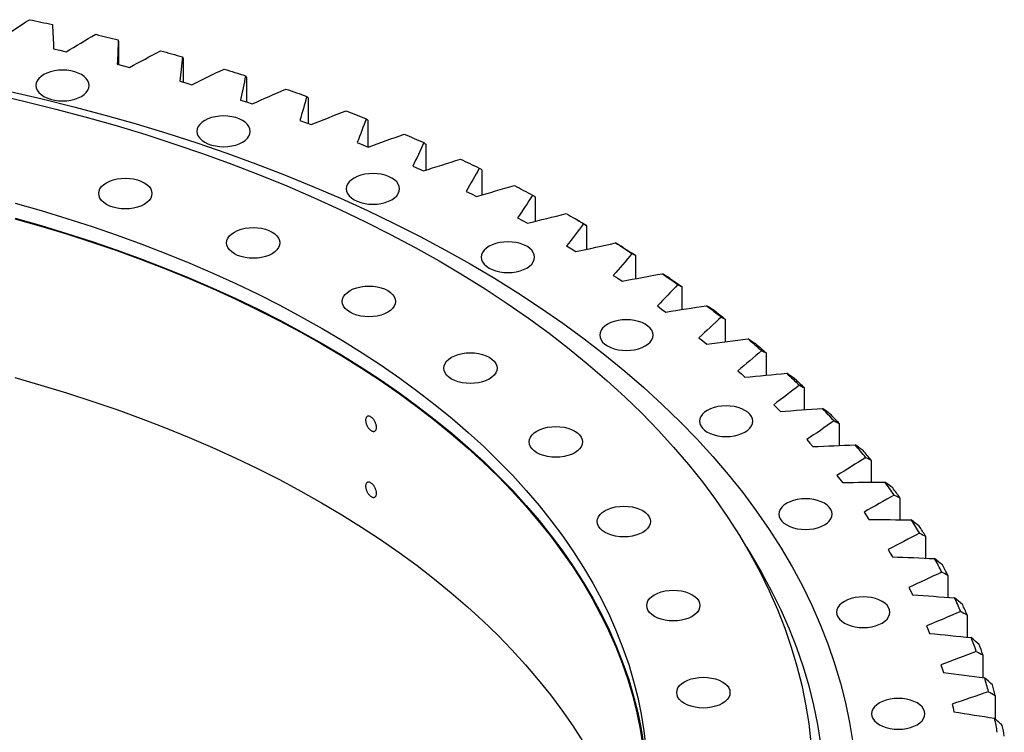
# Model space of a CAD drawing. Header units: millimetres. Extents: x 582 to 9113, y 24953 to 31120.
# Tile 19 of 19: x 6636 to 7172, y 28207 to 28595. Entities that reach past the tile are written whole.
import ezdxf

# ---------------------------------------------------------------- set-up
doc = ezdxf.new("R2010")
doc.units = ezdxf.units.MM
doc.header["$LTSCALE"] = 50

msp = doc.modelspace()

# ---------------------------------------------------------------- linework, layer by layer
at = {"color": 7, "linetype": 'Continuous', "lineweight": 25}
for p, q in [((6689.63, 28583.24), (6689.63, 28570.57)), ((6654.38, 28579.04), (6657.8, 28578.28)), ((6657.8, 28578.28), (6661.19, 28577.5)), ((6724.9, 28573.93), (6724.9, 28560.89)), ((6689.06, 28570.72), (6692.41, 28569.87)), ((6692.41, 28569.87), (6695.74, 28568.98)), ((6759.34, 28563.64), (6759.34, 28550.18)), ((6723.01, 28561.44), (6726.28, 28560.49)), ((6726.28, 28560.49), (6729.53, 28559.52)), ((6756.14, 28551.22), (6759.33, 28550.18)), ((6792.88, 28552.4), (6792.88, 28538.44)), ((6759.33, 28550.18), (6762.49, 28549.12)), ((6788.37, 28540.09), (6791.47, 28538.97)), ((6791.47, 28538.97), (6794.54, 28537.82)), ((6825.45, 28540.24), (6825.45, 28525.7)), ((6819.64, 28528.07), (6822.64, 28526.86)), ((6822.64, 28526.86), (6825.61, 28525.63)), ((6856.96, 28527.19), (6856.96, 28513.02)), ((6849.86, 28515.2), (6852.76, 28513.91)), ((6852.76, 28513.91), (6855.62, 28512.59)), ((6887.34, 28513.27), (6887.34, 28499.54)), ((6878.97, 28501.5), (6881.76, 28500.13)), ((6881.76, 28500.13), (6884.51, 28498.73)), ((6916.51, 28498.52), (6916.51, 28485.17)), ((6906.9, 28487), (6909.57, 28485.55)), ((6909.57, 28485.55), (6912.2, 28484.08)), ((6940.97, 28484.98), (6938.15, 28486.61)), ((6944.42, 28482.97), (6944.42, 28469.95)), ((6933.58, 28471.74), (6936.13, 28470.22)), ((6936.13, 28470.22), (6938.63, 28468.68)), ((6971, 28466.67), (6971, 28453.92)), ((6958.96, 28455.75), (6961.37, 28454.16)), ((6961.37, 28454.16), (6963.75, 28452.56)), ((6996.18, 28449.64), (6996.18, 28437.12)), ((6982.97, 28439.08), (6985.25, 28437.42)), ((6985.25, 28437.42), (6987.48, 28435.75)), ((7019.91, 28431.93), (7019.91, 28419.6)), ((7005.55, 28421.75), (7007.69, 28420.04)), ((7007.69, 28420.04), (7009.78, 28418.3)), ((7042.12, 28413.58), (7042.12, 28401.4)), ((7026.66, 28403.82), (7028.65, 28402.04)), ((7028.65, 28402.04), (7030.6, 28400.25)), ((7062.78, 28394.63), (7062.78, 28382.56)), ((7046.24, 28385.31), (7048.08, 28383.49)), ((7048.08, 28383.49), (7049.88, 28381.65)), ((7081.82, 28375.13), (7081.82, 28363.12)), ((7064.25, 28366.29), (7065.94, 28364.41)), ((7065.94, 28364.41), (7067.58, 28362.52)), ((7099.21, 28355.11), (7099.21, 28343.14)), ((7080.65, 28346.78), (7082.18, 28344.86)), ((7082.18, 28344.86), (7083.66, 28342.93)), ((7114.91, 28334.64), (7114.91, 28322.66)), ((7095.4, 28326.84), (7096.76, 28324.88)), ((7096.76, 28324.88), (7098.08, 28322.9)), ((7128.87, 28313.75), (7128.87, 28301.73)), ((7108.46, 28306.5), (7109.66, 28304.51)), ((7109.66, 28304.51), (7110.8, 28302.5)), ((7141.07, 28292.5), (7141.07, 28280.4)), ((7119.8, 28285.83), (7120.83, 28283.81)), ((7120.83, 28283.81), (7121.81, 28281.77)), ((7151.48, 28270.93), (7151.48, 28258.72)), ((7129.4, 28264.87), (7130.26, 28262.82)), ((7130.26, 28262.82), (7131.07, 28260.76)), ((7160.07, 28249.1), (7160.07, 28236.74)), ((7137.23, 28243.67), (7137.92, 28241.59)), ((7137.92, 28241.59), (7138.55, 28239.51)), ((7166.82, 28227.05), (7166.82, 28214.22)), ((7143.29, 28222.27), (7143.8, 28220.17)), ((7143.8, 28220.17), (7144.25, 28218.08))]:
    msp.add_line(p, q, dxfattribs=at)
at = {"color": 7, "linetype": 'Continuous', "lineweight": 25, "flags": 128}
for points in [[(6641.29, 28594.97), (6642.85, 28594.65), (6644.41, 28594.32), (6645.98, 28593.99), (6647.54, 28593.67), (6649.1, 28593.34), (6650.66, 28593), (6652.22, 28592.67), (6653.77, 28592.33)], [(6677.32, 28586.99), (6678.85, 28586.62), (6680.39, 28586.26), (6681.92, 28585.89), (6683.45, 28585.52), (6684.98, 28585.14), (6686.51, 28584.77), (6688.04, 28584.39), (6689.57, 28584.01)], [(6712.64, 28578.02), (6714.14, 28577.61), (6715.64, 28577.2), (6717.14, 28576.79), (6718.64, 28576.37), (6720.14, 28575.96), (6721.64, 28575.54), (6723.13, 28575.12), (6724.63, 28574.7)], [(6649.04, 28553.2), (6650.77, 28552.35), (6652.71, 28551.66), (6654.81, 28551.16), (6657.03, 28550.85), (6659.29, 28550.75), (6661.56, 28550.85), (6663.77, 28551.16), (6665.88, 28551.66), (6667.82, 28552.35), (6669.55, 28553.2), (6671.02, 28554.2), (6672.21, 28555.32), (6673.08, 28556.53), (6673.62, 28557.81), (6673.79, 28559.12), (6673.62, 28560.43), (6673.08, 28561.71), (6672.21, 28562.92), (6671.02, 28564.04), (6669.55, 28565.04), (6667.82, 28565.89), (6665.88, 28566.58), (6663.77, 28567.08), (6661.56, 28567.39), (6659.29, 28567.49), (6657.03, 28567.39), (6654.81, 28567.08), (6652.71, 28566.58), (6650.77, 28565.89), (6649.04, 28565.04), (6647.56, 28564.04), (6646.37, 28562.92), (6645.5, 28561.71), (6644.97, 28560.43), (6644.79, 28559.12), (6644.97, 28557.81), (6645.5, 28556.53), (6646.37, 28555.32), (6647.56, 28554.2), (6649.04, 28553.2)], [(6747.16, 28568.07), (6748.63, 28567.62), (6750.1, 28567.17), (6751.56, 28566.71), (6753.03, 28566.26), (6754.49, 28565.8), (6755.95, 28565.34), (6757.41, 28564.88), (6758.86, 28564.42)], [(6780.82, 28557.17), (6782.25, 28556.68), (6783.67, 28556.19), (6785.1, 28555.69), (6786.52, 28555.2), (6787.95, 28554.7), (6789.36, 28554.2), (6790.78, 28553.7), (6792.2, 28553.2)], [(6622.14, 28554.34), (6639.01, 28550.45), (6655.7, 28546.31), (6672.2, 28541.92), (6688.5, 28537.28), (6704.58, 28532.4), (6720.43, 28527.27), (6736.04, 28521.91), (6751.41, 28516.31), (6766.52, 28510.49), (6781.35, 28504.43), (6795.91, 28498.16), (6810.18, 28491.66), (6824.15, 28484.96), (6837.81, 28478.04), (6851.15, 28470.92), (6864.16, 28463.6)], [(6630.74, 28555.84), (6648.2, 28551.82), (6665.47, 28547.54), (6682.54, 28542.99), (6699.39, 28538.19), (6716.03, 28533.14), (6732.43, 28527.84), (6748.58, 28522.29), (6764.48, 28516.5), (6780.11, 28510.47), (6795.46, 28504.21), (6810.52, 28497.72), (6825.28, 28491), (6839.73, 28484.06), (6853.87, 28476.91), (6867.67, 28469.54), (6881.13, 28461.97)], [(6736.68, 28528.25), (6738.41, 28527.4), (6740.35, 28526.71), (6742.45, 28526.21), (6744.66, 28525.91), (6746.93, 28525.8), (6749.2, 28525.91), (6751.41, 28526.21), (6753.51, 28526.71), (6755.45, 28527.4), (6757.18, 28528.25), (6758.66, 28529.25), (6759.85, 28530.37), (6760.72, 28531.59), (6761.25, 28532.86), (6761.43, 28534.17), (6761.25, 28535.48), (6760.72, 28536.76), (6759.85, 28537.97), (6758.66, 28539.09), (6757.18, 28540.09), (6755.45, 28540.94), (6753.51, 28541.63), (6751.41, 28542.13), (6749.2, 28542.44), (6746.93, 28542.54), (6744.66, 28542.44), (6742.45, 28542.13), (6740.35, 28541.63), (6738.41, 28540.94), (6736.68, 28540.09), (6735.2, 28539.09), (6734.01, 28537.97), (6733.14, 28536.76), (6732.61, 28535.48), (6732.43, 28534.17), (6732.61, 28532.86), (6733.14, 28531.59), (6734.01, 28530.37), (6735.2, 28529.25), (6736.68, 28528.25)], [(6813.52, 28545.34), (6814.91, 28544.81), (6816.29, 28544.28), (6817.68, 28543.75), (6819.06, 28543.22), (6820.43, 28542.68), (6821.81, 28542.14), (6823.18, 28541.6), (6824.56, 28541.06)], [(6845.2, 28532.62), (6846.54, 28532.05), (6847.88, 28531.48), (6849.21, 28530.91), (6850.55, 28530.34), (6851.88, 28529.77), (6853.21, 28529.19), (6854.54, 28528.61), (6855.86, 28528.03)], [(6875.77, 28519.03), (6877.06, 28518.42), (6878.35, 28517.82), (6879.64, 28517.21), (6880.92, 28516.6), (6882.21, 28515.99), (6883.49, 28515.38), (6884.76, 28514.76), (6886.04, 28514.15)], [(6703.68, 28506.19), (6705.16, 28505.2), (6706.35, 28504.08), (6707.22, 28502.86), (6707.75, 28501.58), (6707.93, 28500.28), (6707.75, 28498.97), (6707.22, 28497.69), (6706.35, 28496.48), (6705.16, 28495.36), (6703.68, 28494.36), (6701.95, 28493.5), (6700.01, 28492.82), (6697.91, 28492.31), (6695.7, 28492.01), (6693.43, 28491.9), (6691.16, 28492.01), (6688.95, 28492.31), (6686.85, 28492.82), (6684.91, 28493.5), (6683.18, 28494.36), (6681.7, 28495.36), (6680.51, 28496.48), (6679.64, 28497.69), (6679.11, 28498.97), (6678.93, 28500.28), (6679.11, 28501.58), (6679.64, 28502.86), (6680.51, 28504.08), (6681.7, 28505.2), (6683.18, 28506.19), (6684.91, 28507.05), (6686.85, 28507.73), (6688.95, 28508.24), (6691.16, 28508.54), (6693.43, 28508.65), (6695.7, 28508.54), (6697.91, 28508.24), (6700.01, 28507.73), (6701.95, 28507.05), (6703.68, 28506.19)], [(6817.92, 28496.92), (6819.65, 28496.06), (6821.59, 28495.38), (6823.69, 28494.87), (6825.91, 28494.57), (6828.17, 28494.46), (6830.44, 28494.57), (6832.65, 28494.87), (6834.76, 28495.38), (6836.7, 28496.06), (6838.43, 28496.92), (6839.9, 28497.91), (6841.09, 28499.03), (6841.96, 28500.25), (6842.5, 28501.52), (6842.67, 28502.83), (6842.5, 28504.14), (6841.96, 28505.42), (6841.09, 28506.63), (6839.9, 28507.75), (6838.43, 28508.75), (6836.7, 28509.61), (6834.76, 28510.29), (6832.65, 28510.8), (6830.44, 28511.1), (6828.17, 28511.2), (6825.91, 28511.1), (6823.69, 28510.8), (6821.59, 28510.29), (6819.65, 28509.61), (6817.92, 28508.75), (6816.44, 28507.75), (6815.25, 28506.63), (6814.38, 28505.42), (6813.85, 28504.14), (6813.67, 28502.83), (6813.85, 28501.52), (6814.38, 28500.25), (6815.25, 28499.03), (6816.44, 28497.91), (6817.92, 28496.92)], [(6905.17, 28504.6), (6906.41, 28503.96), (6907.65, 28503.32), (6908.88, 28502.68), (6910.12, 28502.03), (6911.35, 28501.39), (6912.57, 28500.74), (6913.8, 28500.09), (6915.02, 28499.44)], [(6633.46, 28495.03), (6647.64, 28490.99), (6661.63, 28486.74), (6675.43, 28482.28), (6689.02, 28477.61), (6702.39, 28472.74), (6715.54, 28467.67), (6728.45, 28462.4), (6741.12, 28456.94), (6753.54, 28451.29), (6765.7, 28445.45), (6777.58, 28439.43), (6789.2, 28433.23), (6800.52, 28426.87)], [(6633.46, 28486.86), (6647.64, 28482.82), (6661.63, 28478.57), (6675.43, 28474.11), (6689.02, 28469.44), (6702.39, 28464.57), (6715.54, 28459.5), (6728.45, 28454.23), (6741.12, 28448.77), (6753.54, 28443.12), (6765.7, 28437.28), (6777.58, 28431.27), (6789.2, 28425.07), (6800.52, 28418.7)], [(6933.33, 28489.37), (6934.52, 28488.69), (6935.7, 28488.02), (6936.88, 28487.34), (6938.05, 28486.66), (6939.23, 28485.98), (6940.4, 28485.3), (6941.57, 28484.62), (6942.74, 28483.94)], [(6633.24, 28486.6), (6647.41, 28482.57), (6661.39, 28478.32), (6675.18, 28473.86), (6688.76, 28469.2), (6702.12, 28464.33), (6715.26, 28459.26), (6728.16, 28454), (6740.82, 28448.54), (6753.22, 28442.9), (6765.37, 28437.06), (6777.25, 28431.05), (6788.85, 28424.86), (6800.17, 28418.5)], [(6773.29, 28479.34), (6774.77, 28478.35), (6775.96, 28477.23), (6776.83, 28476.01), (6777.36, 28474.74), (6777.54, 28473.43), (6777.36, 28472.12), (6776.83, 28470.84), (6775.96, 28469.63), (6774.77, 28468.51), (6773.29, 28467.51), (6771.56, 28466.65), (6769.62, 28465.97), (6767.52, 28465.46), (6765.3, 28465.16), (6763.04, 28465.06), (6760.77, 28465.16), (6758.56, 28465.46), (6756.45, 28465.97), (6754.51, 28466.65), (6752.78, 28467.51), (6751.31, 28468.51), (6750.12, 28469.63), (6749.25, 28470.84), (6748.72, 28472.12), (6748.54, 28473.43), (6748.72, 28474.74), (6749.25, 28476.01), (6750.12, 28477.23), (6751.31, 28478.35), (6752.78, 28479.34), (6754.51, 28480.2), (6756.45, 28480.88), (6758.56, 28481.39), (6760.77, 28481.69), (6763.04, 28481.8), (6765.3, 28481.69), (6767.52, 28481.39), (6769.62, 28480.88), (6771.56, 28480.2), (6773.29, 28479.34)], [(6940.97, 28484.98), (6941.77, 28484.52), (6942.66, 28484), (6943.54, 28483.49), (6944.42, 28482.97)], [(6891.38, 28459.72), (6893.12, 28458.87), (6895.06, 28458.18), (6897.16, 28457.68), (6899.37, 28457.37), (6901.64, 28457.27), (6903.91, 28457.37), (6906.12, 28457.68), (6908.22, 28458.18), (6910.16, 28458.87), (6911.89, 28459.72), (6913.37, 28460.72), (6914.56, 28461.84), (6915.43, 28463.05), (6915.96, 28464.33), (6916.14, 28465.64), (6915.96, 28466.95), (6915.43, 28468.23), (6914.56, 28469.44), (6913.37, 28470.56), (6911.89, 28471.56), (6910.16, 28472.41), (6908.22, 28473.1), (6906.12, 28473.6), (6903.91, 28473.91), (6901.64, 28474.01), (6899.37, 28473.91), (6897.16, 28473.6), (6895.06, 28473.1), (6893.12, 28472.41), (6891.38, 28471.56), (6889.91, 28470.56), (6888.72, 28469.44), (6887.85, 28468.23), (6887.32, 28466.95), (6887.14, 28465.64), (6887.32, 28464.33), (6887.85, 28463.05), (6888.72, 28461.84), (6889.91, 28460.72), (6891.38, 28459.72)], [(6960.18, 28473.37), (6961.31, 28472.66), (6962.43, 28471.95), (6963.56, 28471.25), (6964.67, 28470.54), (6965.79, 28469.82), (6966.9, 28469.11), (6968.01, 28468.4), (6969.12, 28467.68)], [(6964.25, 28470.96), (6965.1, 28470.43), (6965.94, 28469.89), (6966.79, 28469.36), (6967.64, 28468.82), (6968.48, 28468.28), (6969.32, 28467.75), (6970.16, 28467.21), (6971, 28466.67)], [(6864.16, 28463.6), (6876.84, 28456.09), (6889.17, 28448.39), (6901.15, 28440.5), (6912.77, 28432.44), (6924.02, 28424.2), (6934.89, 28415.8), (6945.37, 28407.23), (6955.47, 28398.51), (6965.16, 28389.64), (6974.45, 28380.63), (6983.33, 28371.48), (6991.79, 28362.2), (6999.82, 28352.79), (7007.43, 28343.26), (7014.6, 28333.63), (7021.33, 28323.89), (7027.62, 28314.05), (7033.46, 28304.11), (7038.85, 28294.1), (7043.78, 28284), (7048.25, 28273.84), (7052.26, 28263.61), (7055.81, 28253.32), (7058.88, 28242.98), (7061.49, 28232.6), (7063.63, 28222.19), (7065.29, 28211.74), (7066.48, 28201.28)], [(6881.13, 28461.97), (6894.25, 28454.2), (6907.01, 28446.23), (6919.4, 28438.07), (6931.42, 28429.73), (6943.06, 28421.21), (6954.3, 28412.51), (6965.15, 28403.65), (6975.59, 28394.63), (6985.62, 28385.45), (6995.24, 28376.12), (7004.42, 28366.66), (7013.17, 28357.05), (7021.49, 28347.32), (7029.35, 28337.47), (7036.77, 28327.5), (7043.74, 28317.42), (7050.25, 28307.24), (7056.29, 28296.96), (7061.86, 28286.6), (7066.96, 28276.16), (7071.59, 28265.64), (7075.74, 28255.06), (7079.41, 28244.41), (7082.59, 28233.72), (7085.29, 28222.98), (7087.5, 28212.2), (7089.22, 28201.4)], [(6985.67, 28456.64), (6986.73, 28455.9), (6987.79, 28455.16), (6988.85, 28454.42), (6989.91, 28453.68), (6990.97, 28452.94), (6992.02, 28452.2), (6993.07, 28451.46), (6994.12, 28450.71)], [(6836.23, 28447.48), (6837.71, 28446.48), (6838.9, 28445.36), (6839.77, 28444.15), (6840.3, 28442.87), (6840.48, 28441.56), (6840.3, 28440.25), (6839.77, 28438.97), (6838.9, 28437.76), (6837.71, 28436.64), (6836.23, 28435.64), (6834.5, 28434.79), (6832.56, 28434.1), (6830.46, 28433.6), (6828.25, 28433.29), (6825.98, 28433.19), (6823.71, 28433.29), (6821.5, 28433.6), (6819.39, 28434.1), (6817.45, 28434.79), (6815.72, 28435.64), (6814.25, 28436.64), (6813.06, 28437.76), (6812.19, 28438.97), (6811.66, 28440.25), (6811.48, 28441.56), (6811.66, 28442.87), (6812.19, 28444.15), (6813.06, 28445.36), (6814.25, 28446.48), (6815.72, 28447.48), (6817.45, 28448.33), (6819.39, 28449.02), (6821.5, 28449.52), (6823.71, 28449.83), (6825.98, 28449.93), (6828.25, 28449.83), (6830.46, 28449.52), (6832.56, 28449.02), (6834.5, 28448.33), (6836.23, 28447.48)], [(6989.8, 28454.12), (6990.6, 28453.56), (6991.4, 28453), (6992.2, 28452.44), (6993, 28451.89), (6993.8, 28451.32), (6994.59, 28450.76), (6995.39, 28450.2), (6996.18, 28449.64)], [(7009.72, 28439.22), (7010.72, 28438.45), (7011.72, 28437.68), (7012.72, 28436.92), (7013.71, 28436.15), (7014.7, 28435.38), (7015.69, 28434.61), (7016.68, 28433.83), (7017.66, 28433.06)], [(7013.9, 28436.58), (7014.66, 28436), (7015.41, 28435.42), (7016.17, 28434.84), (7016.92, 28434.26), (7017.67, 28433.68), (7018.42, 28433.1), (7019.16, 28432.51), (7019.91, 28431.93)], [(6955.81, 28417.31), (6957.54, 28416.46), (6959.48, 28415.77), (6961.58, 28415.27), (6963.8, 28414.96), (6966.06, 28414.86), (6968.33, 28414.96), (6970.54, 28415.27), (6972.65, 28415.77), (6974.59, 28416.46), (6976.32, 28417.31), (6977.79, 28418.31), (6978.98, 28419.43), (6979.85, 28420.65), (6980.39, 28421.92), (6980.56, 28423.23), (6980.39, 28424.54), (6979.85, 28425.82), (6978.98, 28427.03), (6977.79, 28428.15), (6976.32, 28429.15), (6974.59, 28430), (6972.65, 28430.69), (6970.54, 28431.19), (6968.33, 28431.5), (6966.06, 28431.6), (6963.8, 28431.5), (6961.58, 28431.19), (6959.48, 28430.69), (6957.54, 28430), (6955.81, 28429.15), (6954.33, 28428.15), (6953.14, 28427.03), (6952.27, 28425.82), (6951.74, 28424.54), (6951.56, 28423.23), (6951.74, 28421.92), (6952.27, 28420.65), (6953.14, 28419.43), (6954.33, 28418.31), (6955.81, 28417.31)], [(6800.52, 28426.87), (6811.56, 28420.33), (6822.29, 28413.62), (6832.71, 28406.76), (6842.83, 28399.74), (6852.61, 28392.57), (6862.08, 28385.26), (6871.2, 28377.81), (6879.99, 28370.22), (6888.42, 28362.5), (6896.51, 28354.65), (6904.23, 28346.69), (6911.6, 28338.61), (6918.59, 28330.42), (6925.21, 28322.13), (6931.45, 28313.74), (6937.31, 28305.27), (6942.78, 28296.7), (6947.87, 28288.06), (6952.56, 28279.34), (6956.85, 28270.56), (6960.74, 28261.71), (6964.23, 28252.81), (6967.32, 28243.85), (6969.99, 28234.86), (6972.26, 28225.82), (6974.12, 28216.76), (6975.57, 28207.67), (6976.6, 28198.56)], [(6800.17, 28418.5), (6811.19, 28411.96), (6821.92, 28405.27), (6832.33, 28398.41), (6842.44, 28391.4), (6852.22, 28384.23), (6861.67, 28376.93), (6870.79, 28369.48), (6879.57, 28361.89), (6888, 28354.18), (6896.08, 28346.34), (6903.8, 28338.38), (6911.15, 28330.31), (6918.14, 28322.13), (6924.75, 28313.85), (6930.99, 28305.47), (6936.85, 28297), (6942.31, 28288.44), (6947.39, 28279.8), (6952.08, 28271.09), (6956.37, 28262.32), (6960.25, 28253.48), (6963.74, 28244.58), (6966.82, 28235.63), (6969.5, 28226.65), (6971.77, 28217.62), (6973.62, 28208.56), (6975.07, 28199.48)], [(6800.52, 28418.7), (6811.56, 28412.16), (6822.29, 28405.46), (6832.71, 28398.6), (6842.83, 28391.58), (6852.61, 28384.41), (6862.08, 28377.09), (6871.2, 28369.64), (6879.99, 28362.05), (6888.42, 28354.33), (6896.51, 28346.49), (6904.23, 28338.52), (6911.6, 28330.44), (6918.59, 28322.26), (6925.21, 28313.97), (6931.45, 28305.58), (6937.31, 28297.1), (6942.78, 28288.54), (6947.87, 28279.89), (6952.56, 28271.18), (6956.85, 28262.39), (6960.74, 28253.54), (6964.23, 28244.64), (6967.32, 28235.69), (6969.99, 28226.69), (6972.26, 28217.66), (6974.12, 28208.59), (6975.57, 28199.5)], [(7032.28, 28421.14), (7033.22, 28420.35), (7034.15, 28419.56), (7035.09, 28418.76), (7036.01, 28417.97), (7036.94, 28417.17), (7037.86, 28416.37), (7038.78, 28415.57), (7039.7, 28414.77)], [(7036.52, 28418.39), (7037.22, 28417.79), (7037.93, 28417.19), (7038.63, 28416.59), (7039.33, 28415.99), (7040.03, 28415.39), (7040.73, 28414.79), (7041.43, 28414.18), (7042.12, 28413.58)], [(6891.43, 28411.14), (6892.91, 28410.15), (6894.09, 28409.03), (6894.97, 28407.81), (6895.5, 28406.54), (6895.68, 28405.23), (6895.5, 28403.92), (6894.97, 28402.64), (6894.09, 28401.43), (6892.91, 28400.31), (6891.43, 28399.31), (6889.7, 28398.45), (6887.76, 28397.77), (6885.66, 28397.26), (6883.44, 28396.96), (6881.18, 28396.86), (6878.91, 28396.96), (6876.69, 28397.26), (6874.59, 28397.77), (6872.65, 28398.45), (6870.92, 28399.31), (6869.44, 28400.31), (6868.26, 28401.43), (6867.39, 28402.64), (6866.85, 28403.92), (6866.68, 28405.23), (6866.85, 28406.54), (6867.39, 28407.81), (6868.26, 28409.03), (6869.44, 28410.15), (6870.92, 28411.14), (6872.65, 28412), (6874.59, 28412.68), (6876.69, 28413.19), (6878.91, 28413.49), (6881.18, 28413.6), (6883.44, 28413.49), (6885.66, 28413.19), (6887.76, 28412.68), (6889.7, 28412), (6891.43, 28411.14)], [(7053.31, 28402.46), (7054.18, 28401.65), (7055.04, 28400.83), (7055.91, 28400.01), (7056.77, 28399.19), (7057.63, 28398.37), (7058.48, 28397.54), (7059.34, 28396.72), (7060.19, 28395.89)], [(6633.24, 28400.05), (6647.41, 28396.01), (6661.39, 28391.77), (6675.18, 28387.31), (6688.76, 28382.65), (6702.12, 28377.78), (6715.26, 28372.71), (6728.16, 28367.45), (6740.82, 28361.99), (6753.22, 28356.34), (6765.37, 28350.51), (6777.25, 28344.5), (6788.85, 28338.31), (6800.17, 28331.94)], [(7057.58, 28399.59), (7058.24, 28398.97), (7058.89, 28398.36), (7059.54, 28397.74), (7060.19, 28397.12), (7060.84, 28396.5), (7061.49, 28395.87), (7062.14, 28395.25), (7062.78, 28394.63)], [(7010.1, 28370.41), (7011.83, 28369.56), (7013.77, 28368.87), (7015.87, 28368.37), (7018.08, 28368.06), (7020.35, 28367.96), (7022.62, 28368.06), (7024.83, 28368.37), (7026.93, 28368.87), (7028.87, 28369.56), (7030.6, 28370.41), (7032.08, 28371.41), (7033.27, 28372.53), (7034.14, 28373.74), (7034.67, 28375.02), (7034.85, 28376.33), (7034.67, 28377.64), (7034.14, 28378.92), (7033.27, 28380.13), (7032.08, 28381.25), (7030.6, 28382.25), (7028.87, 28383.1), (7026.93, 28383.79), (7024.83, 28384.29), (7022.62, 28384.6), (7020.35, 28384.7), (7018.08, 28384.6), (7015.87, 28384.29), (7013.77, 28383.79), (7011.83, 28383.1), (7010.1, 28382.25), (7008.62, 28381.25), (7007.43, 28380.13), (7006.56, 28378.92), (7006.03, 28377.64), (7005.85, 28376.33), (7006.03, 28375.02), (7006.56, 28373.74), (7007.43, 28372.53), (7008.62, 28371.41), (7010.1, 28370.41)], [(6937.94, 28370.96), (6939.42, 28369.96), (6940.61, 28368.84), (6941.48, 28367.63), (6942.01, 28366.35), (6942.19, 28365.04), (6942.01, 28363.73), (6941.48, 28362.46), (6940.61, 28361.24), (6939.42, 28360.12), (6937.94, 28359.12), (6936.21, 28358.27), (6934.27, 28357.58), (6932.17, 28357.08), (6929.95, 28356.77), (6927.69, 28356.67), (6925.42, 28356.77), (6923.2, 28357.08), (6921.1, 28357.58), (6919.16, 28358.27), (6917.43, 28359.12), (6915.95, 28360.12), (6914.77, 28361.24), (6913.9, 28362.46), (6913.36, 28363.73), (6913.19, 28365.04), (6913.36, 28366.35), (6913.9, 28367.63), (6914.77, 28368.84), (6915.95, 28369.96), (6917.43, 28370.96), (6919.16, 28371.81), (6921.1, 28372.5), (6923.2, 28373), (6925.42, 28373.31), (6927.69, 28373.41), (6929.95, 28373.31), (6932.17, 28373), (6934.27, 28372.5), (6936.21, 28371.81), (6937.94, 28370.96)], [(6800.17, 28331.94), (6811.19, 28325.41), (6821.92, 28318.71), (6832.33, 28311.85), (6842.44, 28304.84), (6852.22, 28297.68), (6861.67, 28290.37), (6870.79, 28282.92), (6879.57, 28275.34), (6888, 28267.63), (6896.08, 28259.79), (6903.8, 28251.83), (6911.15, 28243.76), (6918.14, 28235.58), (6924.75, 28227.3), (6930.99, 28218.92), (6936.85, 28210.44), (6942.31, 28201.89)], [(7053.31, 28319.82), (7055.04, 28318.97), (7056.98, 28318.28), (7059.09, 28317.78), (7061.3, 28317.47), (7063.57, 28317.37), (7065.84, 28317.47), (7068.05, 28317.78), (7070.15, 28318.28), (7072.09, 28318.97), (7073.82, 28319.82), (7075.3, 28320.82), (7076.49, 28321.94), (7077.36, 28323.15), (7077.89, 28324.43), (7078.07, 28325.74), (7077.89, 28327.05), (7077.36, 28328.33), (7076.49, 28329.54), (7075.3, 28330.66), (7073.82, 28331.66), (7072.09, 28332.51), (7070.15, 28333.2), (7068.05, 28333.7), (7065.84, 28334.01), (7063.57, 28334.11), (7061.3, 28334.01), (7059.09, 28333.7), (7056.98, 28333.2), (7055.04, 28332.51), (7053.31, 28331.66), (7051.84, 28330.66), (7050.65, 28329.54), (7049.78, 28328.33), (7049.25, 28327.05), (7049.07, 28325.74), (7049.25, 28324.43), (7049.78, 28323.15), (7050.65, 28321.94), (7051.84, 28320.82), (7053.31, 28319.82)], [(6974.97, 28327.62), (6976.44, 28326.62), (6977.63, 28325.5), (6978.5, 28324.28), (6979.03, 28323.01), (6979.21, 28321.7), (6979.03, 28320.39), (6978.5, 28319.11), (6977.63, 28317.9), (6976.44, 28316.78), (6974.97, 28315.78), (6973.24, 28314.93), (6971.3, 28314.24), (6969.19, 28313.74), (6966.98, 28313.43), (6964.71, 28313.33), (6962.44, 28313.43), (6960.23, 28313.74), (6958.13, 28314.24), (6956.19, 28314.93), (6954.46, 28315.78), (6952.98, 28316.78), (6951.79, 28317.9), (6950.92, 28319.11), (6950.39, 28320.39), (6950.21, 28321.7), (6950.39, 28323.01), (6950.92, 28324.28), (6951.79, 28325.5), (6952.98, 28326.62), (6954.46, 28327.62), (6956.19, 28328.47), (6958.13, 28329.16), (6960.23, 28329.66), (6962.44, 28329.97), (6964.71, 28330.07), (6966.98, 28329.97), (6969.19, 28329.66), (6971.3, 28329.16), (6973.24, 28328.47), (6974.97, 28327.62)], [(7031.41, 28307.71), (7033.75, 28303.95), (7039.64, 28293.92), (7045.08, 28283.81), (7050.06, 28273.62), (7054.57, 28263.36), (7058.62, 28253.04), (7062.2, 28242.65), (7065.3, 28232.22), (7067.94, 28221.74), (7070.09, 28211.23), (7071.77, 28200.69)], [(7001.87, 28281.85), (7003.35, 28280.85), (7004.54, 28279.73), (7005.41, 28278.52), (7005.94, 28277.24), (7006.12, 28275.93), (7005.94, 28274.63), (7005.41, 28273.35), (7004.54, 28272.13), (7003.35, 28271.01), (7001.87, 28270.02), (7000.14, 28269.16), (6998.2, 28268.48), (6996.1, 28267.97), (6993.89, 28267.67), (6991.62, 28267.56), (6989.35, 28267.67), (6987.14, 28267.97), (6985.04, 28268.48), (6983.1, 28269.16), (6981.37, 28270.02), (6979.89, 28271.01), (6978.7, 28272.13), (6977.83, 28273.35), (6977.3, 28274.63), (6977.12, 28275.93), (6977.3, 28277.24), (6977.83, 28278.52), (6978.7, 28279.73), (6979.89, 28280.85), (6981.37, 28281.85), (6983.1, 28282.71), (6985.04, 28283.39), (6987.14, 28283.9), (6989.35, 28284.2), (6991.62, 28284.31), (6993.89, 28284.2), (6996.1, 28283.9), (6998.2, 28283.39), (7000.14, 28282.71), (7001.87, 28281.85)], [(7084.72, 28266.41), (7086.45, 28265.55), (7088.39, 28264.87), (7090.5, 28264.36), (7092.71, 28264.06), (7094.98, 28263.95), (7097.24, 28264.06), (7099.46, 28264.36), (7101.56, 28264.87), (7103.5, 28265.55), (7105.23, 28266.41), (7106.71, 28267.4), (7107.9, 28268.52), (7108.77, 28269.74), (7109.3, 28271.02), (7109.48, 28272.32), (7109.3, 28273.63), (7108.77, 28274.91), (7107.9, 28276.12), (7106.71, 28277.24), (7105.23, 28278.24), (7103.5, 28279.1), (7101.56, 28279.78), (7099.46, 28280.29), (7097.24, 28280.59), (7094.98, 28280.7), (7092.71, 28280.59), (7090.5, 28280.29), (7088.39, 28279.78), (7086.45, 28279.1), (7084.72, 28278.24), (7083.25, 28277.24), (7082.06, 28276.12), (7081.19, 28274.91), (7080.65, 28273.63), (7080.48, 28272.32), (7080.65, 28271.02), (7081.19, 28269.74), (7082.06, 28268.52), (7083.25, 28267.4), (7084.72, 28266.41)], [(7018.21, 28234.45), (7019.68, 28233.46), (7020.87, 28232.34), (7021.74, 28231.12), (7022.28, 28229.84), (7022.45, 28228.53), (7022.28, 28227.23), (7021.74, 28225.95), (7020.87, 28224.73), (7019.68, 28223.61), (7018.21, 28222.62), (7016.48, 28221.76), (7014.54, 28221.08), (7012.43, 28220.57), (7010.22, 28220.27), (7007.95, 28220.16), (7005.69, 28220.27), (7003.47, 28220.57), (7001.37, 28221.08), (6999.43, 28221.76), (6997.7, 28222.62), (6996.22, 28223.61), (6995.03, 28224.73), (6994.16, 28225.95), (6993.63, 28227.23), (6993.45, 28228.53), (6993.63, 28229.84), (6994.16, 28231.12), (6995.03, 28232.34), (6996.22, 28233.46), (6997.7, 28234.45), (6999.43, 28235.31), (7001.37, 28235.99), (7003.47, 28236.5), (7005.69, 28236.8), (7007.95, 28236.91), (7010.22, 28236.8), (7012.43, 28236.5), (7014.54, 28235.99), (7016.48, 28235.31), (7018.21, 28234.45)], [(7103.79, 28211.08), (7105.52, 28210.23), (7107.46, 28209.54), (7109.56, 28209.04), (7111.77, 28208.73), (7114.04, 28208.63), (7116.31, 28208.73), (7118.52, 28209.04), (7120.62, 28209.54), (7122.56, 28210.23), (7124.29, 28211.08), (7125.77, 28212.08), (7126.96, 28213.2), (7127.83, 28214.41), (7128.36, 28215.69), (7128.54, 28217), (7128.36, 28218.31), (7127.83, 28219.59), (7126.96, 28220.8), (7125.77, 28221.92), (7124.29, 28222.92), (7122.56, 28223.77), (7120.62, 28224.46), (7118.52, 28224.96), (7116.31, 28225.27), (7114.04, 28225.37), (7111.77, 28225.27), (7109.56, 28224.96), (7107.46, 28224.46), (7105.52, 28223.77), (7103.79, 28222.92), (7102.31, 28221.92), (7101.12, 28220.8), (7100.25, 28219.59), (7099.72, 28218.31), (7099.54, 28217), (7099.72, 28215.69), (7100.25, 28214.41), (7101.12, 28213.2), (7102.31, 28212.08), (7103.79, 28211.08)]]:
    msp.add_lwpolyline(points, dxfattribs=at)
at = {"color": 7, "linetype": 'Continuous', "lineweight": 25}
for centre, radius, start, end in [((6735.95, 28061.64), 465.66, 42.538, 43.6763), ((6737.77, 28057.88), 467.99, 42.6792, 43.535), ((6763.76, 28086.2), 428.56, 39.1088, 40.3119), ((6765.72, 28082.56), 430.71, 39.2581, 40.1626), ((6790.09, 28106.74), 395.16, 35.4873, 36.7572), ((6792.18, 28103.2), 397.14, 35.6449, 36.5997), ((6814.53, 28123.41), 365.57, 31.6699, 33.0074), ((6816.75, 28119.96), 367.4, 31.8358, 32.8415), ((6836.72, 28136.43), 339.84, 27.6575, 29.0617), ((6839.04, 28133.04), 341.54, 27.8317, 28.8875), ((6856.29, 28146.13), 317.99, 23.457, 24.9249), ((6858.71, 28142.79), 319.58, 23.6392, 24.7427), ((6872.93, 28152.89), 300.02, 19.0822, 20.6081), ((6875.44, 28149.58), 301.52, 19.2715, 20.4188), ((6886.39, 28157.18), 285.9, 14.5543, 16.13), ((6888.96, 28153.9), 287.33, 14.7498, 15.9345), ((6896.43, 28159.54), 275.58, 9.902, 11.5168), ((6899.06, 28156.26), 276.96, 10.1024, 11.3165)]:
    msp.add_arc(centre, radius, start, end, dxfattribs=at)
for points in [[(6625.98, 28585.04), (6631.04, 28588.37), (6636.14, 28591.68), (6641.29, 28594.97)], [(6653.77, 28592.33), (6654.03, 28587.9), (6654.23, 28583.47), (6654.38, 28579.04)], [(6661.19, 28577.5), (6666.53, 28580.68), (6671.9, 28583.85), (6677.32, 28586.99)], [(6689.57, 28584.01), (6689.45, 28579.58), (6689.28, 28575.15), (6689.06, 28570.72)], [(6689.57, 28584.01), (6689.59, 28583.75), (6689.61, 28583.5), (6689.63, 28583.24)], [(6695.74, 28568.98), (6701.33, 28572.02), (6706.97, 28575.03), (6712.64, 28578.02)], [(6724.63, 28574.7), (6724.14, 28570.28), (6723.6, 28565.85), (6723.01, 28561.44)], [(6724.63, 28574.7), (6724.72, 28574.44), (6724.81, 28574.18), (6724.9, 28573.93)], [(6729.53, 28559.52), (6735.37, 28562.39), (6741.25, 28565.24), (6747.16, 28568.07)], [(6758.86, 28564.42), (6758.01, 28560.02), (6757.1, 28555.61), (6756.14, 28551.22)], [(6758.86, 28564.42), (6759.02, 28564.16), (6759.18, 28563.9), (6759.34, 28563.64)], [(6762.49, 28549.12), (6768.57, 28551.83), (6774.68, 28554.51), (6780.82, 28557.17)], [(6792.2, 28553.2), (6790.97, 28548.82), (6789.7, 28544.45), (6788.37, 28540.09)], [(6792.2, 28553.2), (6792.43, 28552.93), (6792.66, 28552.67), (6792.88, 28552.4)], [(6794.54, 28537.82), (6800.84, 28540.35), (6807.17, 28542.86), (6813.52, 28545.34)], [(6824.56, 28541.06), (6822.97, 28536.72), (6821.33, 28532.39), (6819.64, 28528.07)], [(6824.56, 28541.06), (6824.86, 28540.79), (6825.15, 28540.51), (6825.45, 28540.24)], [(6825.61, 28525.63), (6832.11, 28527.99), (6838.64, 28530.32), (6845.2, 28532.62)], [(6855.86, 28528.03), (6853.91, 28523.75), (6851.91, 28519.47), (6849.86, 28515.2)], [(6855.86, 28528.03), (6856.23, 28527.75), (6856.59, 28527.47), (6856.96, 28527.19)], [(6855.62, 28512.59), (6862.31, 28514.76), (6869.03, 28516.91), (6875.77, 28519.03)], [(6886.04, 28514.15), (6883.73, 28509.92), (6881.38, 28505.7), (6878.97, 28501.5)], [(6886.04, 28514.15), (6886.47, 28513.86), (6886.91, 28513.56), (6887.34, 28513.27)], [(6884.51, 28498.73), (6891.37, 28500.72), (6898.26, 28502.67), (6905.17, 28504.6)], [(6915.02, 28499.44), (6912.36, 28495.28), (6909.66, 28491.13), (6906.9, 28487)], [(6915.02, 28499.44), (6915.52, 28499.13), (6916.02, 28498.83), (6916.51, 28498.52)], [(6912.2, 28484.08), (6919.22, 28485.87), (6926.27, 28487.63), (6933.33, 28489.37)], [(6942.74, 28483.94), (6939.73, 28479.86), (6936.68, 28475.79), (6933.58, 28471.74)], [(6942.74, 28483.94), (6943.3, 28483.62), (6943.86, 28483.29), (6944.42, 28482.97)], [(6938.63, 28468.68), (6945.8, 28470.27), (6952.98, 28471.83), (6960.18, 28473.37)], [(6964.25, 28470.96), (6962.89, 28471.77), (6961.54, 28472.57), (6960.18, 28473.37)], [(6969.12, 28467.68), (6965.78, 28463.69), (6962.39, 28459.72), (6958.96, 28455.75)], [(6969.12, 28467.68), (6969.75, 28467.34), (6970.38, 28467.01), (6971, 28466.67)], [(6963.75, 28452.56), (6971.04, 28453.94), (6978.34, 28455.31), (6985.67, 28456.64)], [(6989.8, 28454.12), (6988.42, 28454.96), (6987.04, 28455.8), (6985.67, 28456.64)], [(6994.12, 28450.71), (6990.45, 28446.82), (6986.73, 28442.94), (6982.97, 28439.08)], [(6994.12, 28450.71), (6994.81, 28450.35), (6995.49, 28450), (6996.18, 28449.64)], [(6987.48, 28435.75), (6994.88, 28436.93), (7002.29, 28438.09), (7009.72, 28439.22)], [(7013.9, 28436.58), (7012.51, 28437.46), (7011.11, 28438.34), (7009.72, 28439.22)], [(7017.66, 28433.06), (7013.67, 28429.27), (7009.63, 28425.5), (7005.55, 28421.75)], [(7017.66, 28433.06), (7018.41, 28432.68), (7019.16, 28432.31), (7019.91, 28431.93)], [(7009.78, 28418.3), (7017.27, 28419.28), (7024.77, 28420.23), (7032.28, 28421.14)], [(7036.52, 28418.39), (7035.1, 28419.31), (7033.69, 28420.23), (7032.28, 28421.14)], [(7039.7, 28414.77), (7035.4, 28411.1), (7031.05, 28407.45), (7026.66, 28403.82)], [(7039.7, 28414.77), (7040.51, 28414.37), (7041.32, 28413.98), (7042.12, 28413.58)], [(7030.6, 28400.25), (7038.16, 28401.02), (7045.73, 28401.76), (7053.31, 28402.46)], [(7057.58, 28399.59), (7056.16, 28400.55), (7054.73, 28401.51), (7053.31, 28402.46)], [(7060.19, 28395.89), (7055.58, 28392.35), (7050.93, 28388.82), (7046.24, 28385.31)], [(7060.19, 28395.89), (7061.05, 28395.47), (7061.92, 28395.05), (7062.78, 28394.63)], [(7049.88, 28381.65), (7057.49, 28382.2), (7065.12, 28382.72), (7072.75, 28383.22)], [(7077.05, 28380.23), (7075.61, 28381.23), (7074.18, 28382.22), (7072.75, 28383.22)], [(7079.07, 28376.47), (7074.17, 28373.05), (7069.23, 28369.66), (7064.25, 28366.29)], [(7079.07, 28376.47), (7079.99, 28376.02), (7080.91, 28375.57), (7081.82, 28375.13)], [(7067.58, 28362.52), (7075.23, 28362.86), (7082.89, 28363.17), (7090.55, 28363.46)], [(7094.87, 28360.34), (7093.43, 28361.38), (7091.99, 28362.42), (7090.55, 28363.46)], [(7096.3, 28356.53), (7091.12, 28353.26), (7085.91, 28350.01), (7080.65, 28346.78)], [(7096.3, 28356.53), (7097.27, 28356.06), (7098.24, 28355.59), (7099.21, 28355.11)], [(7083.66, 28342.93), (7091.33, 28343.05), (7099, 28343.15), (7106.68, 28343.22)], [(7111.01, 28339.99), (7109.57, 28341.06), (7108.12, 28342.14), (7106.68, 28343.22)], [(7111.84, 28336.14), (7106.4, 28333.02), (7100.92, 28329.92), (7095.4, 28326.84)], [(7111.84, 28336.14), (7112.87, 28335.64), (7113.89, 28335.14), (7114.91, 28334.64)], [(7098.08, 28322.9), (7105.75, 28322.82), (7113.42, 28322.7), (7121.1, 28322.55)], [(7125.42, 28319.2), (7123.98, 28320.32), (7122.54, 28321.44), (7121.1, 28322.55)], [(7125.66, 28315.34), (7119.96, 28312.37), (7114.23, 28309.43), (7108.46, 28306.5)], [(7125.66, 28315.34), (7126.73, 28314.81), (7127.8, 28314.28), (7128.87, 28313.75)], [(7110.8, 28302.5), (7118.46, 28302.2), (7126.12, 28301.87), (7133.77, 28301.51)], [(7138.08, 28298.04), (7136.65, 28299.2), (7135.21, 28300.35), (7133.77, 28301.51)], [(7137.73, 28294.18), (7131.78, 28291.38), (7125.81, 28288.59), (7119.8, 28285.83)], [(7137.73, 28294.18), (7138.84, 28293.62), (7139.96, 28293.06), (7141.07, 28292.5)], [(7121.81, 28281.77), (7129.43, 28281.26), (7137.05, 28280.71), (7144.66, 28280.14)], [(7148.96, 28276.55), (7147.53, 28277.75), (7146.1, 28278.94), (7144.66, 28280.14)], [(7148, 28272.71), (7141.83, 28270.07), (7135.63, 28267.46), (7129.4, 28264.87)], [(7148, 28272.71), (7149.16, 28272.12), (7150.32, 28271.52), (7151.48, 28270.93)], [(7131.07, 28260.76), (7138.64, 28260.03), (7146.2, 28259.28), (7153.76, 28258.49)], [(7158.02, 28254.78), (7156.6, 28256.02), (7155.18, 28257.25), (7153.76, 28258.49)], [(7156.47, 28250.98), (7150.09, 28248.51), (7143.68, 28246.08), (7137.23, 28243.67)], [(7156.47, 28250.98), (7157.67, 28250.35), (7158.87, 28249.72), (7160.07, 28249.1)], [(7138.55, 28239.51), (7146.06, 28238.57), (7153.55, 28237.61), (7161.03, 28236.61)], [(7165.25, 28232.78), (7163.84, 28234.06), (7162.44, 28235.34), (7161.03, 28236.61)], [(7163.11, 28229.03), (7156.53, 28226.75), (7149.92, 28224.49), (7143.29, 28222.27)], [(7163.11, 28229.03), (7164.35, 28228.37), (7165.58, 28227.71), (7166.82, 28227.05)], [(7144.25, 28218.08), (7151.67, 28216.93), (7159.07, 28215.76), (7166.46, 28214.56)], [(7170.63, 28210.61), (7169.24, 28211.93), (7167.85, 28213.24), (7166.46, 28214.56)]]:
    msp.add_open_spline(points, degree=3, dxfattribs=at)
for points in [[(6830.12, 28372.95), (6830.12, 28372.71), (6830.1, 28372.48), (6830.03, 28372.06), (6829.97, 28371.87), (6829.82, 28371.52), (6829.73, 28371.37), (6829.52, 28371.11), (6829.39, 28371.01), (6829.12, 28370.85), (6828.97, 28370.8), (6828.65, 28370.74), (6828.48, 28370.74), (6828.12, 28370.79), (6827.93, 28370.85), (6827.55, 28371), (6827.36, 28371.11), (6826.97, 28371.36), (6826.78, 28371.52), (6826.39, 28371.86), (6826.21, 28372.05), (6825.85, 28372.47), (6825.67, 28372.7), (6825.35, 28373.18), (6825.2, 28373.43), (6824.92, 28373.95), (6824.8, 28374.22), (6824.58, 28374.76), (6824.49, 28375.03), (6824.34, 28375.57), (6824.28, 28375.84), (6824.2, 28376.36), (6824.18, 28376.62), (6824.18, 28377.1), (6824.2, 28377.32), (6824.28, 28377.75), (6824.34, 28377.94), (6824.49, 28378.29), (6824.58, 28378.44), (6824.8, 28378.7), (6824.92, 28378.81), (6825.2, 28378.97), (6825.35, 28379.02), (6825.67, 28379.08), (6825.84, 28379.08), (6826.2, 28379.03), (6826.39, 28378.97), (6826.77, 28378.82), (6826.97, 28378.72), (6827.36, 28378.46), (6827.55, 28378.31), (6827.93, 28377.96), (6828.12, 28377.77), (6828.48, 28377.35), (6828.65, 28377.12), (6828.97, 28376.64), (6829.12, 28376.39), (6829.39, 28375.87), (6829.51, 28375.6), (6829.73, 28375.06), (6829.82, 28374.78), (6829.97, 28374.24), (6830.02, 28373.97), (6830.1, 28373.45), (6830.12, 28373.19), (6830.12, 28372.95)], [(6830.12, 28337.02), (6830.12, 28336.78), (6830.1, 28336.55), (6830.03, 28336.13), (6829.97, 28335.94), (6829.82, 28335.59), (6829.73, 28335.44), (6829.52, 28335.19), (6829.39, 28335.08), (6829.12, 28334.92), (6828.97, 28334.87), (6828.65, 28334.81), (6828.48, 28334.81), (6828.12, 28334.87), (6827.93, 28334.92), (6827.55, 28335.08), (6827.36, 28335.18), (6826.97, 28335.43), (6826.78, 28335.59), (6826.39, 28335.93), (6826.21, 28336.12), (6825.85, 28336.54), (6825.67, 28336.77), (6825.35, 28337.25), (6825.2, 28337.5), (6824.92, 28338.02), (6824.8, 28338.29), (6824.58, 28338.83), (6824.49, 28339.1), (6824.34, 28339.65), (6824.28, 28339.91), (6824.2, 28340.43), (6824.18, 28340.69), (6824.18, 28341.17), (6824.2, 28341.39), (6824.28, 28341.82), (6824.34, 28342.01), (6824.49, 28342.36), (6824.58, 28342.51), (6824.8, 28342.77), (6824.92, 28342.88), (6825.2, 28343.04), (6825.35, 28343.09), (6825.67, 28343.15), (6825.84, 28343.15), (6826.2, 28343.1), (6826.39, 28343.05), (6826.77, 28342.89), (6826.97, 28342.79), (6827.36, 28342.53), (6827.55, 28342.38), (6827.93, 28342.04), (6828.12, 28341.84), (6828.48, 28341.42), (6828.65, 28341.2), (6828.97, 28340.72), (6829.12, 28340.46), (6829.39, 28339.94), (6829.51, 28339.67), (6829.73, 28339.13), (6829.82, 28338.85), (6829.97, 28338.31), (6830.02, 28338.05), (6830.1, 28337.52), (6830.12, 28337.27), (6830.12, 28337.02)]]:
    msp.add_open_spline(points, degree=3, knots=[0, 0, 0, 0, 0.03125, 0.03125, 0.0625, 0.0625, 0.09375, 0.09375, 0.125, 0.125, 0.15625, 0.15625, 0.1875, 0.1875, 0.21875, 0.21875, 0.25, 0.25, 0.28125, 0.28125, 0.3125, 0.3125, 0.34375, 0.34375, 0.375, 0.375, 0.40625, 0.40625, 0.4375, 0.4375, 0.46875, 0.46875, 0.5, 0.5, 0.53125, 0.53125, 0.5625, 0.5625, 0.59375, 0.59375, 0.625, 0.625, 0.65625, 0.65625, 0.6875, 0.6875, 0.71875, 0.71875, 0.75, 0.75, 0.78125, 0.78125, 0.8125, 0.8125, 0.84375, 0.84375, 0.875, 0.875, 0.90625, 0.90625, 0.9375, 0.9375, 0.96875, 0.96875, 1, 1, 1, 1], dxfattribs=at)

doc.saveas('drawing.dxf')
